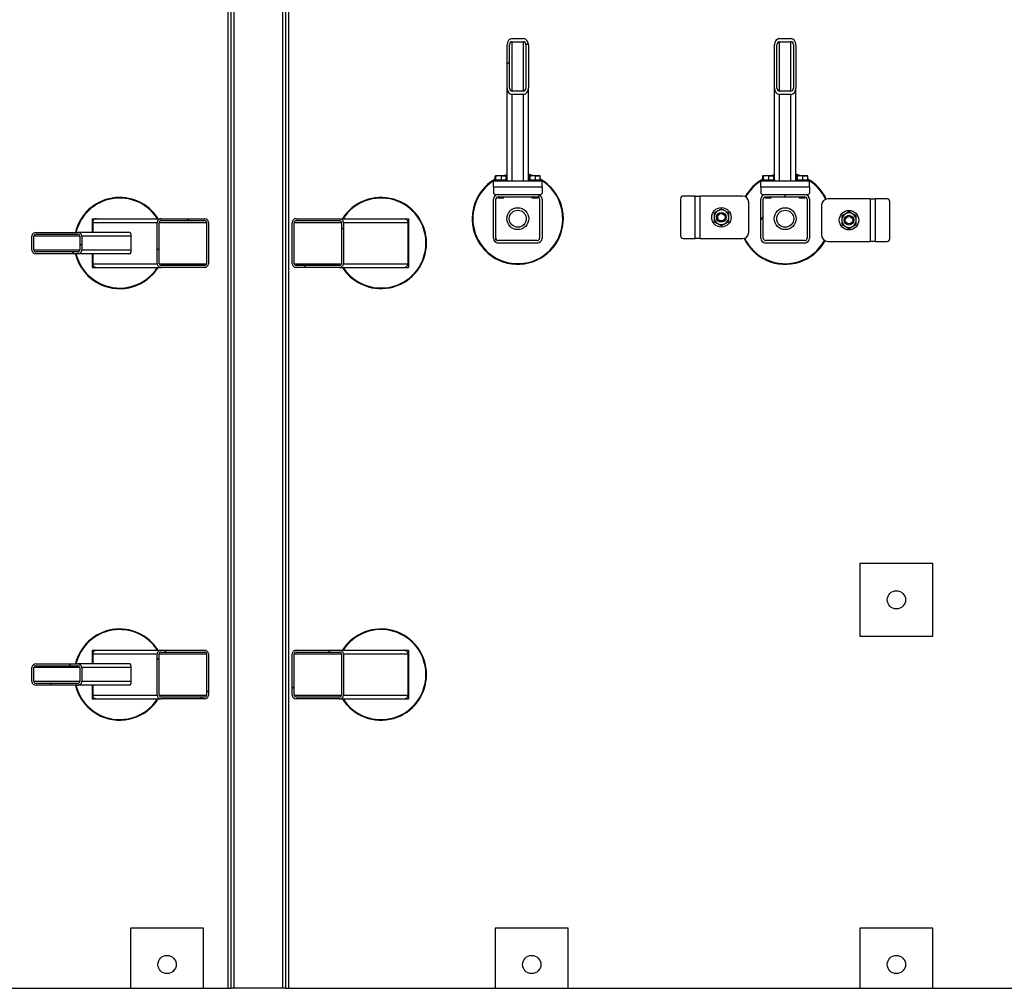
# Model space of a CAD drawing. Header units: millimetres. Extents: x 0 to 841, y 0 to 594.
# Tile 76 of 190: x 408 to 462, y 298 to 352. Entities that reach past the tile are written whole.
import ezdxf

# ---------------------------------------------------------------- set-up
doc = ezdxf.new("R2010")
doc.units = ezdxf.units.MM
doc.layers.add('TRAIT-FINS', color=9, linetype='Continuous')
doc.layers.add('TRAIT-FORT', color=4, linetype='Continuous', lineweight=25)

msp = doc.modelspace()

# ---------------------------------------------------------------- hatches: boundary and pattern name
at = {"layer": 'TRAIT-FINS'}
h = msp.add_hatch(dxfattribs=at)
h.set_pattern_fill('ANSI31', color=9, angle=3e-322, style=0)
edge = h.paths.add_edge_path(flags=0)
edge.add_line((435.658, 347.867), (435.658, 350.232))
edge.add_ellipse((435.391, 350.232), major_axis=(0, 0.35), ratio=0.761243, start_angle=270, end_angle=360)
edge.add_line((435.391, 350.582), (434.758, 350.582))
edge.add_ellipse((434.758, 350.232), major_axis=(0, 0.35), ratio=0.761243, start_angle=360, end_angle=450)
edge.add_line((434.491, 350.232), (434.491, 347.867))
edge.add_ellipse((434.758, 347.867), major_axis=(0, 0.35), ratio=0.761243, start_angle=90, end_angle=180)
edge.add_line((434.758, 347.517), (435.391, 347.517))
edge.add_ellipse((435.391, 347.867), major_axis=(0, 0.35), ratio=0.761243, start_angle=180, end_angle=270)
edge = h.paths.add_edge_path(flags=0)
edge.add_line((435.524, 350.232), (435.524, 347.867))
edge.add_ellipse((435.391, 347.867), major_axis=(0, 0.175), ratio=0.761243, start_angle=180, end_angle=270, ccw=False)
edge.add_line((435.391, 347.692), (434.758, 347.692))
edge.add_ellipse((434.758, 347.867), major_axis=(0, 0.175), ratio=0.761243, start_angle=90, end_angle=180, ccw=False)
edge.add_line((434.624, 347.867), (434.624, 350.232))
edge.add_ellipse((434.758, 350.232), major_axis=(0, 0.175), ratio=0.761243, start_angle=0, end_angle=90, ccw=False)
edge.add_line((434.758, 350.407), (435.391, 350.407))
edge.add_ellipse((435.391, 350.232), major_axis=(0, 0.175), ratio=0.761243, start_angle=270, end_angle=360, ccw=False)
h = msp.add_hatch(dxfattribs=at)
h.set_pattern_fill('ANSI31', color=9, angle=3e-322, style=0)
edge = h.paths.add_edge_path(flags=0)
edge.add_line((450.324, 347.867), (450.324, 350.232))
edge.add_ellipse((450.058, 350.232), major_axis=(0, 0.35), ratio=0.761243, start_angle=270, end_angle=360)
edge.add_line((450.058, 350.582), (449.424, 350.582))
edge.add_ellipse((449.424, 350.232), major_axis=(0, 0.35), ratio=0.761243, start_angle=360, end_angle=450)
edge.add_line((449.158, 350.232), (449.158, 347.867))
edge.add_ellipse((449.424, 347.867), major_axis=(0, 0.35), ratio=0.761243, start_angle=90, end_angle=180)
edge.add_line((449.424, 347.517), (450.058, 347.517))
edge.add_ellipse((450.058, 347.867), major_axis=(0, 0.35), ratio=0.761243, start_angle=180, end_angle=270)
edge = h.paths.add_edge_path(flags=0)
edge.add_line((450.191, 350.232), (450.191, 347.867))
edge.add_ellipse((450.058, 347.867), major_axis=(0, 0.175), ratio=0.761243, start_angle=180, end_angle=270, ccw=False)
edge.add_line((450.058, 347.692), (449.424, 347.692))
edge.add_ellipse((449.424, 347.867), major_axis=(0, 0.175), ratio=0.761243, start_angle=90, end_angle=180, ccw=False)
edge.add_line((449.291, 347.867), (449.291, 350.232))
edge.add_ellipse((449.424, 350.232), major_axis=(0, 0.175), ratio=0.761243, start_angle=0, end_angle=90, ccw=False)
edge.add_line((449.424, 350.407), (450.058, 350.407))
edge.add_ellipse((450.058, 350.232), major_axis=(0, 0.175), ratio=0.761243, start_angle=-90, end_angle=0, ccw=False)
h = msp.add_hatch(dxfattribs=at)
h.set_pattern_fill('ANSI31', color=9, angle=3e-322, style=0)
edge = h.paths.add_edge_path(flags=0)
edge.add_arc((436.141, 339.633), 0.267, 270, 360)
edge.add_line((436.408, 339.633), (436.408, 341.766))
edge.add_arc((436.141, 341.766), 0.267, 0, 90)
edge.add_line((436.141, 342.033), (434.008, 342.033))
edge.add_arc((434.008, 341.766), 0.267, 90, 180)
edge.add_line((433.741, 341.766), (433.741, 339.633))
edge.add_arc((434.008, 339.633), 0.267, 180, 270)
edge.add_line((434.008, 339.366), (436.141, 339.366))
edge = h.paths.add_edge_path(flags=0)
edge.add_line((436.274, 341.766), (436.274, 339.633))
edge.add_arc((436.141, 339.633), 0.133, 270, 360, ccw=False)
edge.add_line((436.141, 339.5), (434.008, 339.5))
edge.add_arc((434.008, 339.633), 0.133, 180, 270, ccw=False)
edge.add_line((433.874, 339.633), (433.874, 341.766))
edge.add_arc((434.008, 341.766), 0.133, 90, 180, ccw=False)
edge.add_line((434.008, 341.9), (436.141, 341.9))
edge.add_arc((436.141, 341.766), 0.133, 0, 90, ccw=False)
h = msp.add_hatch(dxfattribs=at)
h.set_pattern_fill('ANSI31', color=9, angle=3e-322, style=0)
edge = h.paths.add_edge_path(flags=0)
edge.add_arc((450.808, 339.633), 0.267, 270, 360)
edge.add_line((451.074, 339.633), (451.074, 341.766))
edge.add_arc((450.808, 341.766), 0.267, 0, 90)
edge.add_line((450.808, 342.033), (448.674, 342.033))
edge.add_arc((448.674, 341.766), 0.267, 90, 180)
edge.add_line((448.408, 341.766), (448.408, 339.633))
edge.add_arc((448.674, 339.633), 0.267, 180, 270)
edge.add_line((448.674, 339.366), (450.808, 339.366))
edge = h.paths.add_edge_path(flags=0)
edge.add_line((450.941, 341.766), (450.941, 339.633))
edge.add_arc((450.808, 339.633), 0.133, 270, 360, ccw=False)
edge.add_line((450.808, 339.5), (448.674, 339.5))
edge.add_arc((448.674, 339.633), 0.133, 180, 270, ccw=False)
edge.add_line((448.541, 339.633), (448.541, 341.766))
edge.add_arc((448.674, 341.766), 0.133, 90, 180, ccw=False)
edge.add_line((448.674, 341.9), (450.808, 341.9))
edge.add_arc((450.808, 341.766), 0.133, 0, 90, ccw=False)
h = msp.add_hatch(dxfattribs=at)
h.set_pattern_fill('ANSI31', color=9, angle=3e-322, style=0)
edge = h.paths.add_edge_path(flags=0)
edge.add_line((415.515, 338.033), (417.899, 338.033))
edge.add_ellipse((417.899, 338.233), major_axis=(0.21, 0), ratio=0.951057, start_angle=270, end_angle=360)
edge.add_line((418.109, 338.233), (418.109, 340.5))
edge.add_ellipse((417.899, 340.5), major_axis=(0.21, 0), ratio=0.951057, start_angle=360, end_angle=450)
edge.add_line((417.899, 340.7), (415.515, 340.7))
edge.add_ellipse((415.515, 340.5), major_axis=(0.21, 0), ratio=0.951057, start_angle=90, end_angle=180)
edge.add_line((415.305, 340.5), (415.305, 338.233))
edge.add_ellipse((415.515, 338.233), major_axis=(0.21, 0), ratio=0.951057, start_angle=180, end_angle=270)
edge = h.paths.add_edge_path(flags=0)
edge.add_line((415.41, 338.233), (415.41, 340.5))
edge.add_ellipse((415.515, 340.5), major_axis=(0.105, 0), ratio=0.951057, start_angle=90, end_angle=180, ccw=False)
edge.add_line((415.515, 340.6), (417.899, 340.6))
edge.add_ellipse((417.899, 340.5), major_axis=(0.105, 0), ratio=0.951057, start_angle=0, end_angle=90, ccw=False)
edge.add_line((418.004, 340.5), (418.004, 338.233))
edge.add_ellipse((417.899, 338.233), major_axis=(0.105, 0), ratio=0.951057, start_angle=-90, end_angle=0, ccw=False)
edge.add_line((417.899, 338.133), (415.515, 338.133))
edge.add_ellipse((415.515, 338.233), major_axis=(0.105, 0), ratio=0.951057, start_angle=180, end_angle=270, ccw=False)
h = msp.add_hatch(dxfattribs=at)
h.set_pattern_fill('ANSI31', color=9, angle=3e-322, style=0)
edge = h.paths.add_edge_path(flags=0)
edge.add_ellipse((422.917, 340.5), major_axis=(0.21, 0), ratio=0.951057, start_angle=90, end_angle=180)
edge.add_line((422.706, 340.5), (422.706, 338.233))
edge.add_ellipse((422.917, 338.233), major_axis=(0.21, 0), ratio=0.951057, start_angle=180, end_angle=270)
edge.add_line((422.917, 338.033), (425.3, 338.033))
edge.add_ellipse((425.3, 338.233), major_axis=(0.21, 0), ratio=0.951057, start_angle=270, end_angle=360)
edge.add_line((425.51, 338.233), (425.51, 340.5))
edge.add_ellipse((425.3, 340.5), major_axis=(0.21, 0), ratio=0.951057, start_angle=0, end_angle=90)
edge.add_line((425.3, 340.7), (422.917, 340.7))
edge = h.paths.add_edge_path(flags=0)
edge.add_ellipse((422.917, 338.233), major_axis=(0.105, 0), ratio=0.951057, start_angle=180, end_angle=270, ccw=False)
edge.add_line((422.811, 338.233), (422.811, 340.5))
edge.add_ellipse((422.917, 340.5), major_axis=(0.105, 0), ratio=0.951057, start_angle=90, end_angle=180, ccw=False)
edge.add_line((422.917, 340.6), (425.3, 340.6))
edge.add_ellipse((425.3, 340.5), major_axis=(0.105, 0), ratio=0.951057, start_angle=0, end_angle=90, ccw=False)
edge.add_line((425.405, 340.5), (425.405, 338.233))
edge.add_ellipse((425.3, 338.233), major_axis=(0.105, 0), ratio=0.951057, start_angle=270, end_angle=360, ccw=False)
edge.add_line((425.3, 338.133), (422.917, 338.133))
h = msp.add_hatch(dxfattribs=at)
h.set_pattern_fill('ANSI31', color=9, angle=3e-322, style=0)
edge = h.paths.add_edge_path(flags=0)
edge.add_line((408.659, 338.783), (410.932, 338.783))
edge.add_ellipse((410.932, 338.983), major_axis=(-0.235, 0), ratio=0.850615, start_angle=90, end_angle=180)
edge.add_line((411.167, 338.983), (411.167, 339.75))
edge.add_ellipse((410.932, 339.75), major_axis=(-0.235, 0), ratio=0.850615, start_angle=180, end_angle=270)
edge.add_line((410.932, 339.95), (408.659, 339.95))
edge.add_ellipse((408.659, 339.75), major_axis=(-0.235, 0), ratio=0.850615, start_angle=270, end_angle=360)
edge.add_line((408.424, 339.75), (408.424, 338.983))
edge.add_ellipse((408.659, 338.983), major_axis=(-0.235, 0), ratio=0.850615, start_angle=360, end_angle=450)
edge = h.paths.add_edge_path(flags=0)
edge.add_line((408.542, 338.983), (408.542, 339.75))
edge.add_ellipse((408.659, 339.75), major_axis=(-0.118, 0), ratio=0.850615, start_angle=270, end_angle=360, ccw=False)
edge.add_line((408.659, 339.85), (410.932, 339.85))
edge.add_ellipse((410.932, 339.75), major_axis=(-0.118, 0), ratio=0.850615, start_angle=180, end_angle=270, ccw=False)
edge.add_line((411.05, 339.75), (411.05, 338.983))
edge.add_ellipse((410.932, 338.983), major_axis=(-0.118, 0), ratio=0.850615, start_angle=90, end_angle=180, ccw=False)
edge.add_line((410.932, 338.883), (408.659, 338.883))
edge.add_ellipse((408.659, 338.983), major_axis=(-0.118, 0), ratio=0.850615, start_angle=0, end_angle=90, ccw=False)
h = msp.add_hatch(dxfattribs=at)
h.set_pattern_fill('ANSI31', color=9, style=0)
edge = h.paths.add_edge_path(flags=0)
edge.add_arc((455.841, 319.8), 0.5, 0, 360)
h = msp.add_hatch(dxfattribs=at)
h.set_pattern_fill('ANSI31', color=9, angle=3e-322, style=0)
edge = h.paths.add_edge_path(flags=0)
edge.add_line((415.515, 314.366), (417.899, 314.366))
edge.add_ellipse((417.899, 314.566), major_axis=(0.21, 0), ratio=0.951057, start_angle=270, end_angle=360)
edge.add_line((418.109, 314.566), (418.109, 316.833))
edge.add_ellipse((417.899, 316.833), major_axis=(0.21, 0), ratio=0.951057, start_angle=360, end_angle=450)
edge.add_line((417.899, 317.033), (415.515, 317.033))
edge.add_ellipse((415.515, 316.833), major_axis=(0.21, 0), ratio=0.951057, start_angle=90, end_angle=180)
edge.add_line((415.305, 316.833), (415.305, 314.566))
edge.add_ellipse((415.515, 314.566), major_axis=(0.21, 0), ratio=0.951057, start_angle=180, end_angle=270)
edge = h.paths.add_edge_path(flags=0)
edge.add_line((415.41, 314.566), (415.41, 316.833))
edge.add_ellipse((415.515, 316.833), major_axis=(0.105, 0), ratio=0.951057, start_angle=90, end_angle=180, ccw=False)
edge.add_line((415.515, 316.933), (417.899, 316.933))
edge.add_ellipse((417.899, 316.833), major_axis=(0.105, 0), ratio=0.951057, start_angle=0, end_angle=90, ccw=False)
edge.add_line((418.004, 316.833), (418.004, 314.566))
edge.add_ellipse((417.899, 314.566), major_axis=(0.105, 0), ratio=0.951057, start_angle=270, end_angle=360, ccw=False)
edge.add_line((417.899, 314.466), (415.515, 314.466))
edge.add_ellipse((415.515, 314.566), major_axis=(0.105, 0), ratio=0.951057, start_angle=180, end_angle=270, ccw=False)
h = msp.add_hatch(dxfattribs=at)
h.set_pattern_fill('ANSI31', color=9, angle=3e-322, style=0)
edge = h.paths.add_edge_path(flags=0)
edge.add_ellipse((422.917, 316.833), major_axis=(0.21, 0), ratio=0.951057, start_angle=90, end_angle=180)
edge.add_line((422.706, 316.833), (422.706, 314.566))
edge.add_ellipse((422.917, 314.566), major_axis=(0.21, 0), ratio=0.951057, start_angle=180, end_angle=270)
edge.add_line((422.917, 314.366), (425.3, 314.366))
edge.add_ellipse((425.3, 314.566), major_axis=(0.21, 0), ratio=0.951057, start_angle=270, end_angle=360)
edge.add_line((425.51, 314.566), (425.51, 316.833))
edge.add_ellipse((425.3, 316.833), major_axis=(0.21, 0), ratio=0.951057, start_angle=0, end_angle=90)
edge.add_line((425.3, 317.033), (422.917, 317.033))
edge = h.paths.add_edge_path(flags=0)
edge.add_ellipse((422.917, 314.566), major_axis=(0.105, 0), ratio=0.951057, start_angle=180, end_angle=270, ccw=False)
edge.add_line((422.811, 314.566), (422.811, 316.833))
edge.add_ellipse((422.917, 316.833), major_axis=(0.105, 0), ratio=0.951057, start_angle=90, end_angle=180, ccw=False)
edge.add_line((422.917, 316.933), (425.3, 316.933))
edge.add_ellipse((425.3, 316.833), major_axis=(0.105, 0), ratio=0.951057, start_angle=0, end_angle=90, ccw=False)
edge.add_line((425.405, 316.833), (425.405, 314.566))
edge.add_ellipse((425.3, 314.566), major_axis=(0.105, 0), ratio=0.951057, start_angle=-90, end_angle=0, ccw=False)
edge.add_line((425.3, 314.466), (422.917, 314.466))
h = msp.add_hatch(dxfattribs=at)
h.set_pattern_fill('ANSI31', color=9, angle=3e-322, style=0)
edge = h.paths.add_edge_path(flags=0)
edge.add_line((408.659, 315.116), (410.932, 315.116))
edge.add_ellipse((410.932, 315.316), major_axis=(-0.235, 0), ratio=0.850615, start_angle=90, end_angle=180)
edge.add_line((411.167, 315.316), (411.167, 316.083))
edge.add_ellipse((410.932, 316.083), major_axis=(-0.235, 0), ratio=0.850615, start_angle=180, end_angle=270)
edge.add_line((410.932, 316.283), (408.659, 316.283))
edge.add_ellipse((408.659, 316.083), major_axis=(-0.235, 0), ratio=0.850615, start_angle=270, end_angle=360)
edge.add_line((408.424, 316.083), (408.424, 315.316))
edge.add_ellipse((408.659, 315.316), major_axis=(-0.235, 0), ratio=0.850615, start_angle=360, end_angle=450)
edge = h.paths.add_edge_path(flags=0)
edge.add_line((408.542, 315.316), (408.542, 316.083))
edge.add_ellipse((408.659, 316.083), major_axis=(-0.118, 0), ratio=0.850615, start_angle=270, end_angle=360, ccw=False)
edge.add_line((408.659, 316.183), (410.932, 316.183))
edge.add_ellipse((410.932, 316.083), major_axis=(-0.118, 0), ratio=0.850615, start_angle=180, end_angle=270, ccw=False)
edge.add_line((411.05, 316.083), (411.05, 315.316))
edge.add_ellipse((410.932, 315.316), major_axis=(-0.118, 0), ratio=0.850615, start_angle=90, end_angle=180, ccw=False)
edge.add_line((410.932, 315.216), (408.659, 315.216))
edge.add_ellipse((408.659, 315.316), major_axis=(-0.118, 0), ratio=0.850615, start_angle=0, end_angle=90, ccw=False)
h = msp.add_hatch(dxfattribs=at)
h.set_pattern_fill('ANSI31', color=9, style=0)
edge = h.paths.add_edge_path(flags=0)
edge.add_arc((415.841, 299.8), 0.5, 0, 360)
h = msp.add_hatch(dxfattribs=at)
h.set_pattern_fill('ANSI31', color=9, style=0)
edge = h.paths.add_edge_path(flags=0)
edge.add_arc((435.841, 299.8), 0.5, 0, 360)
h = msp.add_hatch(dxfattribs=at)
h.set_pattern_fill('ANSI31', color=9, style=0)
edge = h.paths.add_edge_path(flags=0)
edge.add_arc((455.841, 299.8), 0.5, 0, 360)

# ---------------------------------------------------------------- linework, layer by layer
at = {"layer": 'TRAIT-FORT', "color": 4, "linetype": 'Continuous', "lineweight": 25}
for p, q in [((419.174, 377.8), (419.174, 298.496)), ((419.341, 377.8), (419.341, 298.496)), ((419.508, 377.8), (419.508, 298.496)), ((422.174, 377.8), (422.174, 298.496)), ((422.341, 377.8), (422.341, 298.496)), ((422.508, 377.8), (422.508, 298.496)), ((434.758, 350.582), (435.391, 350.582)), ((449.424, 350.582), (450.058, 350.582)), ((434.491, 347.867), (434.491, 350.232)), ((434.624, 347.867), (434.624, 350.232)), ((434.758, 350.407), (435.391, 350.407)), ((434.758, 347.692), (434.758, 350.407)), ((435.391, 347.692), (435.391, 350.407)), ((435.524, 350.232), (435.524, 347.867)), ((435.658, 350.232), (435.658, 347.867)), ((449.158, 347.867), (449.158, 350.232)), ((449.291, 347.867), (449.291, 350.232)), ((449.424, 350.407), (450.058, 350.407)), ((449.424, 347.692), (449.424, 350.407)), ((450.058, 347.692), (450.058, 350.407)), ((450.191, 350.232), (450.191, 347.867)), ((450.324, 350.232), (450.324, 347.867)), ((434.491, 342.833), (434.491, 347.867)), ((435.658, 342.833), (435.658, 347.867)), ((449.158, 342.833), (449.158, 347.867)), ((450.324, 342.833), (450.324, 347.867)), ((435.391, 347.692), (434.758, 347.692)), ((434.758, 342.766), (434.758, 347.517)), ((435.391, 347.517), (434.758, 347.517)), ((435.391, 342.766), (435.391, 347.517)), ((450.058, 347.692), (449.424, 347.692)), ((449.424, 342.766), (449.424, 347.517)), ((450.058, 347.517), (449.424, 347.517)), ((450.058, 342.766), (450.058, 347.517)), ((433.84, 342.833), (433.84, 343.033)), ((433.872, 343.066), (433.855, 343.057)), ((433.872, 343.066), (434.41, 343.066)), ((433.88, 342.833), (433.88, 343.033)), ((434.181, 342.833), (434.181, 343.033)), ((434.491, 343.096), (434.379, 343.066)), ((434.426, 343.057), (434.41, 343.066)), ((434.442, 342.833), (434.442, 343.033)), ((435.706, 342.833), (435.706, 343.033)), ((435.738, 343.066), (435.722, 343.057)), ((435.738, 343.066), (436.277, 343.066)), ((435.747, 342.833), (435.747, 343.033)), ((436.048, 342.833), (436.048, 343.033)), ((436.293, 343.057), (436.277, 343.066)), ((436.309, 342.833), (436.309, 343.033)), ((448.506, 342.833), (448.506, 343.033)), ((448.538, 343.066), (448.522, 343.057)), ((448.538, 343.066), (449.077, 343.066)), ((448.547, 342.833), (448.547, 343.033)), ((448.848, 342.833), (448.848, 343.033)), ((449.158, 343.096), (449.046, 343.066)), ((449.093, 343.057), (449.077, 343.066)), ((449.109, 342.833), (449.109, 343.033)), ((450.373, 342.833), (450.373, 343.033)), ((450.405, 343.066), (450.389, 343.057)), ((450.405, 343.066), (450.943, 343.066)), ((450.413, 342.833), (450.413, 343.033)), ((450.715, 342.833), (450.715, 343.033)), ((450.96, 343.057), (450.943, 343.066)), ((450.976, 342.833), (450.976, 343.033)), ((436.408, 342.766), (433.741, 342.766)), ((433.741, 342.433), (433.741, 342.766)), ((436.408, 342.433), (433.741, 342.433)), ((433.741, 342.433), (433.741, 342.1)), ((433.774, 342.833), (433.774, 342.766)), ((433.774, 342.833), (434.48, 342.833)), ((434.48, 342.833), (434.508, 342.833)), ((434.508, 342.766), (434.508, 342.833)), ((435.641, 342.833), (435.641, 342.766)), ((435.641, 342.833), (436.346, 342.833)), ((436.346, 342.833), (436.374, 342.833)), ((436.374, 342.766), (436.374, 342.833)), ((436.408, 342.433), (436.408, 342.766)), ((436.408, 342.433), (436.408, 342.1)), ((451.074, 342.766), (448.408, 342.766)), ((448.408, 342.433), (448.408, 342.766)), ((451.074, 342.433), (448.408, 342.433)), ((448.408, 342.433), (448.408, 342.1)), ((448.441, 342.833), (448.441, 342.766)), ((448.441, 342.833), (449.146, 342.833)), ((449.146, 342.833), (449.174, 342.833)), ((449.174, 342.766), (449.174, 342.833)), ((450.308, 342.833), (450.308, 342.766)), ((450.308, 342.833), (451.013, 342.833)), ((451.013, 342.833), (451.041, 342.833)), ((451.041, 342.766), (451.041, 342.833)), ((451.074, 342.433), (451.074, 342.766)), ((451.074, 342.433), (451.074, 342.1)), ((433.741, 342.1), (433.808, 342.033)), ((433.808, 342.033), (434.008, 342.033)), ((433.974, 342.033), (433.974, 342.031)), ((433.974, 341.895), (433.974, 341.856)), ((433.974, 341.856), (433.998, 341.833)), ((433.974, 341.856), (434.308, 341.856)), ((434.284, 341.833), (433.998, 341.833)), ((434.008, 342.033), (436.141, 342.033)), ((434.008, 341.9), (436.141, 341.9)), ((434.284, 341.833), (434.308, 341.856)), ((434.308, 341.856), (434.308, 341.9)), ((435.841, 341.9), (435.841, 341.856)), ((435.841, 341.856), (435.864, 341.833)), ((435.841, 341.856), (436.174, 341.856)), ((436.151, 341.833), (435.864, 341.833)), ((436.141, 342.033), (436.341, 342.033)), ((436.151, 341.833), (436.174, 341.856)), ((436.174, 342.031), (436.174, 342.033)), ((436.174, 341.856), (436.174, 341.895)), ((436.341, 342.033), (436.408, 342.1)), ((444.808, 341.945), (444.149, 341.945)), ((444.808, 339.612), (444.808, 341.945)), ((444.808, 341.945), (445.075, 341.945)), ((447.408, 341.945), (445.075, 341.945)), ((445.075, 339.612), (445.075, 341.945)), ((448.408, 342.1), (448.474, 342.033)), ((448.474, 342.033), (448.674, 342.033)), ((448.641, 342.033), (448.641, 342.031)), ((448.641, 341.895), (448.641, 341.856)), ((448.641, 341.856), (448.664, 341.833)), ((448.641, 341.856), (448.974, 341.856)), ((448.951, 341.833), (448.664, 341.833)), ((448.674, 342.033), (450.808, 342.033)), ((448.674, 341.9), (450.808, 341.9)), ((448.951, 341.833), (448.974, 341.856)), ((448.974, 341.856), (448.974, 341.9)), ((450.508, 341.9), (450.508, 341.856)), ((450.508, 341.856), (450.531, 341.833)), ((450.508, 341.856), (450.841, 341.856)), ((450.818, 341.833), (450.531, 341.833)), ((450.808, 342.033), (451.008, 342.033)), ((450.818, 341.833), (450.841, 341.856)), ((450.841, 342.031), (450.841, 342.033)), ((450.841, 341.856), (450.841, 341.895)), ((451.008, 342.033), (451.074, 342.1)), ((433.741, 339.633), (433.741, 341.766)), ((433.874, 339.633), (433.874, 341.766)), ((436.274, 341.766), (436.274, 339.633)), ((436.408, 341.766), (436.408, 339.633)), ((444.004, 341.778), (444.004, 339.778)), ((447.742, 339.945), (447.742, 341.612)), ((448.408, 339.633), (448.408, 341.766)), ((448.541, 339.633), (448.541, 341.766)), ((450.941, 341.766), (450.941, 339.633)), ((451.074, 341.766), (451.074, 339.633)), ((451.74, 341.454), (451.74, 339.788)), ((454.407, 341.788), (452.073, 341.788)), ((454.407, 341.788), (454.407, 339.454)), ((454.407, 341.788), (454.673, 341.788)), ((454.673, 341.788), (454.673, 339.454)), ((455.333, 341.788), (454.673, 341.788)), ((455.477, 339.621), (455.477, 341.621)), ((411.741, 340.7), (411.741, 339.95)), ((411.741, 340.7), (411.971, 340.7)), ((411.761, 340.5), (411.761, 339.95)), ((411.761, 340.5), (415.305, 340.5)), ((411.971, 340.7), (415.515, 340.7)), ((415.305, 338.233), (415.305, 340.5)), ((415.41, 338.233), (415.41, 340.5)), ((415.41, 340.5), (418.004, 340.5)), ((415.515, 340.7), (417.899, 340.7)), ((415.515, 340.6), (417.899, 340.6)), ((418.004, 340.5), (418.004, 338.233)), ((418.109, 340.5), (418.109, 338.233)), ((422.706, 338.233), (422.706, 340.5)), ((422.811, 338.233), (422.811, 340.5)), ((422.811, 340.5), (425.405, 340.5)), ((422.917, 340.7), (425.3, 340.7)), ((422.917, 340.6), (425.3, 340.6)), ((425.3, 340.7), (428.844, 340.7)), ((425.405, 340.5), (425.405, 338.233)), ((425.51, 340.5), (425.51, 338.233)), ((425.51, 340.5), (429.055, 340.5)), ((428.844, 340.7), (429.074, 340.7)), ((429.055, 338.233), (429.055, 340.5)), ((429.074, 340.7), (429.074, 338.033)), ((408.424, 338.983), (408.424, 339.75)), ((408.542, 338.983), (408.542, 339.75)), ((411.05, 339.75), (408.542, 339.75)), ((408.659, 339.95), (410.932, 339.95)), ((408.659, 339.85), (410.932, 339.85)), ((413.798, 339.95), (410.932, 339.95)), ((411.05, 339.75), (411.05, 338.983)), ((411.167, 339.75), (411.167, 338.983)), ((413.879, 339.75), (411.167, 339.75)), ((413.879, 338.983), (413.879, 339.75)), ((436.141, 339.5), (434.008, 339.5)), ((436.141, 339.366), (434.008, 339.366)), ((444.149, 339.612), (444.808, 339.612)), ((445.075, 339.612), (444.808, 339.612)), ((445.075, 339.612), (447.408, 339.612)), ((450.808, 339.5), (448.674, 339.5)), ((450.808, 339.366), (448.674, 339.366)), ((452.073, 339.454), (454.407, 339.454)), ((454.673, 339.454), (454.407, 339.454)), ((454.673, 339.454), (455.333, 339.454)), ((411.05, 338.983), (408.542, 338.983)), ((410.932, 338.883), (408.659, 338.883)), ((410.932, 338.783), (408.659, 338.783)), ((413.798, 338.783), (410.932, 338.783)), ((413.879, 338.983), (411.167, 338.983)), ((411.741, 338.783), (411.741, 338.033)), ((411.761, 338.783), (411.761, 338.233)), ((411.761, 338.233), (415.305, 338.233)), ((415.41, 338.233), (418.004, 338.233)), ((417.899, 338.133), (415.515, 338.133)), ((422.811, 338.233), (425.405, 338.233)), ((425.3, 338.133), (422.917, 338.133)), ((425.51, 338.233), (429.055, 338.233)), ((411.741, 338.033), (411.971, 338.033)), ((411.971, 338.033), (415.515, 338.033)), ((417.899, 338.033), (415.515, 338.033)), ((425.3, 338.033), (422.917, 338.033)), ((425.3, 338.033), (428.844, 338.033)), ((428.844, 338.033), (429.074, 338.033)), ((457.841, 321.8), (453.841, 321.8)), ((453.841, 321.8), (453.841, 317.8)), ((457.841, 317.8), (457.841, 321.8)), ((453.841, 317.8), (457.841, 317.8)), ((411.741, 317.033), (411.741, 316.283)), ((411.741, 317.033), (411.971, 317.033)), ((411.971, 317.033), (415.515, 317.033)), ((415.515, 317.033), (417.899, 317.033)), ((422.917, 317.033), (425.3, 317.033)), ((425.3, 317.033), (428.844, 317.033)), ((428.844, 317.033), (429.074, 317.033)), ((429.074, 317.033), (429.074, 314.366)), ((411.761, 316.833), (411.761, 316.283)), ((411.761, 316.833), (415.305, 316.833)), ((415.305, 314.566), (415.305, 316.833)), ((415.41, 314.566), (415.41, 316.833)), ((415.41, 316.833), (418.004, 316.833)), ((415.515, 316.933), (417.899, 316.933)), ((418.004, 316.833), (418.004, 314.566)), ((418.109, 316.833), (418.109, 314.566)), ((422.706, 314.566), (422.706, 316.833)), ((422.811, 314.566), (422.811, 316.833)), ((422.811, 316.833), (425.405, 316.833)), ((422.917, 316.933), (425.3, 316.933)), ((425.405, 316.833), (425.405, 314.566)), ((425.51, 316.833), (425.51, 314.566)), ((425.51, 316.833), (429.055, 316.833)), ((429.055, 314.566), (429.055, 316.833)), ((408.424, 315.316), (408.424, 316.083)), ((408.542, 315.316), (408.542, 316.083)), ((411.05, 316.083), (408.542, 316.083)), ((408.659, 316.283), (410.932, 316.283)), ((408.659, 316.183), (410.932, 316.183)), ((413.798, 316.283), (410.932, 316.283)), ((411.05, 316.083), (411.05, 315.316)), ((411.167, 316.083), (411.167, 315.316)), ((413.879, 316.083), (411.167, 316.083)), ((413.879, 315.316), (413.879, 316.083)), ((411.05, 315.316), (408.542, 315.316)), ((410.932, 315.216), (408.659, 315.216)), ((410.932, 315.116), (408.659, 315.116)), ((413.798, 315.116), (410.932, 315.116)), ((413.879, 315.316), (411.167, 315.316)), ((411.741, 315.116), (411.741, 314.366)), ((411.761, 315.116), (411.761, 314.566)), ((411.741, 314.366), (411.971, 314.366)), ((411.761, 314.566), (415.305, 314.566)), ((411.971, 314.366), (415.515, 314.366)), ((415.41, 314.566), (418.004, 314.566)), ((417.899, 314.466), (415.515, 314.466)), ((417.899, 314.366), (415.515, 314.366)), ((422.811, 314.566), (425.405, 314.566)), ((425.3, 314.466), (422.917, 314.466)), ((425.3, 314.366), (422.917, 314.366)), ((425.3, 314.366), (428.844, 314.366)), ((425.51, 314.566), (429.055, 314.566)), ((428.844, 314.366), (429.074, 314.366)), ((417.841, 301.8), (413.841, 301.8)), ((413.841, 301.8), (413.841, 298.496)), ((417.841, 298.496), (417.841, 301.8)), ((437.841, 301.8), (433.841, 301.8)), ((433.841, 301.8), (433.841, 298.496)), ((437.841, 298.496), (437.841, 301.8)), ((453.841, 301.8), (453.841, 298.496)), ((457.841, 301.8), (453.841, 301.8)), ((457.841, 298.496), (457.841, 301.8)), ((397.841, 298.496), (413.841, 298.496)), ((413.841, 298.496), (417.841, 298.496)), ((417.841, 298.496), (419.174, 298.496)), ((419.174, 298.496), (419.341, 298.496)), ((419.508, 298.496), (419.341, 298.496)), ((422.174, 298.496), (419.508, 298.496)), ((422.341, 298.496), (422.174, 298.496)), ((422.341, 298.496), (422.508, 298.496)), ((422.508, 298.496), (433.841, 298.496)), ((433.841, 298.496), (437.841, 298.496)), ((437.841, 298.496), (453.841, 298.496)), ((453.841, 298.496), (457.841, 298.496)), ((457.841, 298.496), (473.841, 298.496))]:
    msp.add_line(p, q, dxfattribs=at)
at = {"layer": 'TRAIT-FORT', "color": 4, "linetype": 'Continuous', "lineweight": 25, "flags": 128}
for points in [[(434.269, 343.066), (434.349, 343.092), (434.491, 343.131)], [(435.769, 343.066), (435.704, 343.085), (435.658, 343.096)], [(448.935, 343.066), (449.016, 343.092), (449.158, 343.131)], [(450.436, 343.066), (450.37, 343.085), (450.324, 343.096)]]:
    msp.add_lwpolyline(points, dxfattribs=at)
at = {"layer": 'TRAIT-FORT', "color": 4, "linetype": 'Continuous', "lineweight": 25}
for centre, radius in [((435.074, 340.7), 0.6), ((446.242, 340.778), 0.533), ((449.741, 340.7), 0.6), ((435.074, 340.7), 0.467), ((446.242, 340.778), 0.267), ((446.242, 340.778), 0.203), ((449.741, 340.7), 0.467), ((453.24, 340.621), 0.533), ((453.24, 340.621), 0.267), ((453.24, 340.621), 0.203), ((455.841, 319.8), 0.5), ((415.841, 299.8), 0.5), ((435.841, 299.8), 0.5), ((455.841, 299.8), 0.5)]:
    msp.add_circle(centre, radius, dxfattribs=at)
for centre, radius, start, end in [((435.074, 340.7), 2.5, 71.2031, 76.5066), ((449.741, 340.7), 2.5, 71.2031, 76.5066), ((435.074, 340.7), 2.5, 119.5959, 245.3258), ((435.074, 340.7), 2.467, 121.8048, 245.3258), ((435.074, 340.7), 2.5, 245.3258, 60.4041), ((435.074, 340.7), 2.467, 245.3258, 58.1952), ((449.741, 340.7), 2.5, 119.5959, 151.0064), ((449.741, 340.7), 2.467, 121.8048, 151.0037), ((449.741, 340.7), 2.5, 25.5671, 60.4041), ((449.741, 340.7), 2.467, 25.6934, 58.1952), ((413.241, 339.366), 2.5, 32.231, 166.5066), ((413.241, 339.366), 2.467, 32.7204, 166.3207), ((427.574, 339.366), 2.5, 212.231, 147.769), ((427.574, 339.366), 2.467, 212.7204, 147.2796), ((434.008, 341.766), 0.267, 90, 180), ((434.008, 341.766), 0.133, 90, 180), ((436.141, 341.766), 0.267, 0, 90), ((436.141, 341.766), 0.133, 0, 90), ((444.161, 341.789), 0.157, 94.4019, 183.8113), ((447.408, 341.612), 0.333, 360, 90), ((448.674, 341.766), 0.267, 90, 180), ((448.674, 341.766), 0.133, 90, 180), ((450.808, 341.766), 0.267, 0, 90), ((450.808, 341.766), 0.133, 0, 90), ((452.073, 341.454), 0.333, 90, 180), ((455.321, 341.631), 0.157, 356.1887, 85.5981), ((446.242, 340.778), 0.4, 120, 180), ((446.242, 340.778), 0.4, 180, 240), ((446.242, 340.778), 0.4, 60, 120), ((446.242, 340.778), 0.4, 0, 60), ((446.242, 340.778), 0.4, 300, 0), ((453.24, 340.621), 0.4, 120, 180), ((453.24, 340.621), 0.4, 60, 120), ((453.24, 340.621), 0.4, 0, 60), ((446.242, 340.778), 0.4, 240, 300), ((453.24, 340.621), 0.4, 180, 240), ((453.24, 340.621), 0.4, 240, 300), ((453.24, 340.621), 0.4, 300, 0), ((444.161, 339.768), 0.157, 176.1887, 265.5981), ((447.408, 339.945), 0.333, 270, 360), ((452.073, 339.788), 0.333, 180, 270), ((434.008, 339.633), 0.267, 180, 270), ((434.008, 339.633), 0.133, 180, 270), ((436.141, 339.633), 0.267, 270, 0), ((436.141, 339.633), 0.133, 270, 0), ((449.741, 340.7), 2.5, 205.5671, 245.3258), ((449.741, 340.7), 2.467, 205.6934, 245.3258), ((448.674, 339.633), 0.267, 180, 270), ((448.674, 339.633), 0.133, 180, 270), ((449.741, 340.7), 2.5, 245.3258, 331.0064), ((449.741, 340.7), 2.467, 245.3258, 331.0037), ((450.808, 339.633), 0.267, 270, 0), ((450.808, 339.633), 0.133, 270, 0), ((455.321, 339.611), 0.157, 274.4019, 3.8113), ((413.241, 339.366), 2.5, 193.4934, 245.3258), ((413.241, 339.366), 2.467, 193.6793, 245.3258), ((413.241, 339.366), 2.5, 245.3258, 327.769), ((413.241, 339.366), 2.467, 245.3258, 327.2796), ((413.241, 315.7), 2.5, 32.231, 166.5066), ((413.241, 315.7), 2.467, 32.7204, 166.3207), ((427.574, 315.7), 2.5, 212.231, 147.769), ((427.574, 315.7), 2.467, 212.7204, 147.2796), ((413.241, 315.7), 2.5, 193.4934, 245.3258), ((413.241, 315.7), 2.467, 193.6793, 245.3258), ((413.241, 315.7), 2.5, 245.3258, 327.769), ((413.241, 315.7), 2.467, 245.3258, 327.2796)]:
    msp.add_arc(centre, radius, start, end, dxfattribs=at)
for centre, major_axis, ratio, start_param, end_param in [((434.758, 350.232), (0, 0.35), 0.761243, 0, 1.570796), ((435.391, 350.232), (0, 0.35), 0.761243, 4.712389, 6.283185), ((449.424, 350.232), (0, 0.35), 0.761243, 0, 1.570796), ((450.058, 350.232), (0, 0.35), 0.761243, 4.712389, 6.283185), ((434.758, 350.232), (0, 0.175), 0.761243, 0, 1.570796), ((435.391, 350.232), (0, 0.175), 0.761243, 4.712389, 6.283185), ((449.424, 350.232), (0, 0.175), 0.761243, 0, 1.570796), ((450.058, 350.232), (0, 0.175), 0.761243, 4.712389, 6.283185), ((434.758, 347.867), (0, 0.35), 0.761243, 1.570796, 3.141593), ((434.758, 347.867), (0, 0.175), 0.761243, 1.570796, 3.141593), ((435.391, 347.867), (0, 0.175), 0.761243, 3.141593, 4.712389), ((435.391, 347.867), (0, 0.35), 0.761243, 3.141593, 4.712389), ((449.424, 347.867), (0, 0.35), 0.761243, 1.570796, 3.141593), ((449.424, 347.867), (0, 0.175), 0.761243, 1.570796, 3.141593), ((450.058, 347.867), (0, 0.175), 0.761243, 3.141593, 4.712389), ((450.058, 347.867), (0, 0.35), 0.761243, 3.141593, 4.712389), ((411.971, 340.5), (0.21, 0), 0.951057, 1.570796, 3.141593), ((415.515, 340.5), (0.21, 0), 0.951057, 1.570796, 3.141593), ((415.515, 340.5), (0.105, 0), 0.951057, 1.570796, 3.141593), ((417.899, 340.5), (0.21, 0), 0.951057, 0, 1.570796), ((417.899, 340.5), (0.105, 0), 0.951057, 0, 1.570796), ((422.917, 340.5), (0.21, 0), 0.951057, 1.570796, 3.141593), ((422.917, 340.5), (0.105, 0), 0.951057, 1.570796, 3.141593), ((425.3, 340.5), (0.21, 0), 0.951057, 0, 1.570796), ((425.3, 340.5), (0.105, 0), 0.951057, 0, 1.570796), ((428.844, 340.5), (0.21, 0), 0.951057, 0, 1.570796), ((408.659, 339.75), (-0.235, 0), 0.850615, 4.712389, 6.283185), ((408.659, 339.75), (-0.118, 0), 0.850615, 4.712389, 6.283185), ((410.932, 339.75), (-0.235, 0), 0.850615, 3.141593, 4.712389), ((410.932, 339.75), (-0.118, 0), 0.850615, 3.141593, 4.712389), ((413.798, 339.75), (0, 0.2), 0.40505, 4.712389, 6.283185), ((408.659, 338.983), (-0.235, 0), 0.850615, 0, 1.570796), ((408.659, 338.983), (-0.118, 0), 0.850615, 0, 1.570796), ((410.932, 338.983), (-0.235, 0), 0.850615, 1.570796, 3.141593), ((410.932, 338.983), (-0.118, 0), 0.850615, 1.570796, 3.141593), ((413.798, 338.983), (0, 0.2), 0.40505, 3.141593, 4.712389), ((411.971, 338.233), (0.21, 0), 0.951057, 3.141593, 4.712389), ((415.515, 338.233), (0.21, 0), 0.951057, 3.141593, 4.712389), ((415.515, 338.233), (0.105, 0), 0.951057, 3.141593, 4.712389), ((417.899, 338.233), (0.21, 0), 0.951057, 4.712389, 6.283185), ((417.899, 338.233), (0.105, 0), 0.951057, 4.712389, 6.283185), ((422.917, 338.233), (0.21, 0), 0.951057, 3.141593, 4.712389), ((422.917, 338.233), (0.105, 0), 0.951057, 3.141593, 4.712389), ((425.3, 338.233), (0.21, 0), 0.951057, 4.712389, 6.283185), ((425.3, 338.233), (0.105, 0), 0.951057, 4.712389, 6.283185), ((428.844, 338.233), (0.21, 0), 0.951057, 4.712389, 6.283185), ((411.971, 316.833), (0.21, 0), 0.951057, 1.570796, 3.141593), ((415.515, 316.833), (0.21, 0), 0.951057, 1.570796, 3.141593), ((417.899, 316.833), (0.21, 0), 0.951057, 0, 1.570796), ((422.917, 316.833), (0.21, 0), 0.951057, 1.570796, 3.141593), ((425.3, 316.833), (0.21, 0), 0.951057, 0, 1.570796), ((428.844, 316.833), (0.21, 0), 0.951057, 0, 1.570796), ((415.515, 316.833), (0.105, 0), 0.951057, 1.570796, 3.141593), ((417.899, 316.833), (0.105, 0), 0.951057, 0, 1.570796), ((422.917, 316.833), (0.105, 0), 0.951057, 1.570796, 3.141593), ((425.3, 316.833), (0.105, 0), 0.951057, 0, 1.570796), ((408.659, 316.083), (-0.235, 0), 0.850615, 4.712389, 6.283185), ((408.659, 316.083), (-0.118, 0), 0.850615, 4.712389, 6.283185), ((410.932, 316.083), (-0.235, 0), 0.850615, 3.141593, 4.712389), ((410.932, 316.083), (-0.118, 0), 0.850615, 3.141593, 4.712389), ((413.798, 316.083), (0, 0.2), 0.40505, 4.712389, 6.283185), ((408.659, 315.316), (-0.235, 0), 0.850615, 0, 1.570796), ((408.659, 315.316), (-0.118, 0), 0.850615, 0, 1.570796), ((410.932, 315.316), (-0.235, 0), 0.850615, 1.570796, 3.141593), ((410.932, 315.316), (-0.118, 0), 0.850615, 1.570796, 3.141593), ((413.798, 315.316), (0, 0.2), 0.40505, 3.141593, 4.712389), ((411.971, 314.566), (0.21, 0), 0.951057, 3.141593, 4.712389), ((415.515, 314.566), (0.21, 0), 0.951057, 3.141593, 4.712389), ((415.515, 314.566), (0.105, 0), 0.951057, 3.141593, 4.712389), ((417.899, 314.566), (0.21, 0), 0.951057, 4.712389, 6.283185), ((417.899, 314.566), (0.105, 0), 0.951057, 4.712389, 6.283185), ((422.917, 314.566), (0.21, 0), 0.951057, 3.141593, 4.712389), ((422.917, 314.566), (0.105, 0), 0.951057, 3.141593, 4.712389), ((425.3, 314.566), (0.21, 0), 0.951057, 4.712389, 6.283185), ((425.3, 314.566), (0.105, 0), 0.951057, 4.712389, 6.283185), ((428.844, 314.566), (0.21, 0), 0.951057, 4.712389, 6.283185)]:
    msp.add_ellipse(centre, major_axis=major_axis, ratio=ratio, start_param=start_param, end_param=end_param, dxfattribs=at)
for points, knots in [([(433.84, 343.033), (433.845, 343.043), (433.853, 343.06), (433.865, 343.058), (433.874, 343.046), (433.879, 343.036), (433.88, 343.033)], [0, 0, 0, 0, 0.385549, 0.637642, 0.896546, 1, 1, 1, 1]), ([(434.181, 343.033), (434.155, 343.04), (434.102, 343.055), (434.024, 343.06), (433.949, 343.052), (433.903, 343.039), (433.88, 343.033)], [0, 0, 0, 0, 0.264605, 0.534948, 0.765343, 1, 1, 1, 1]), ([(434.181, 343.033), (434.204, 343.04), (434.25, 343.055), (434.318, 343.06), (434.382, 343.052), (434.422, 343.039), (434.442, 343.033)], [0, 0, 0, 0, 0.264605, 0.534948, 0.765343, 1, 1, 1, 1]), ([(434.426, 343.056), (434.427, 343.056), (434.431, 343.056), (434.436, 343.046), (434.441, 343.036), (434.442, 343.033)], [0, 0, 0, 0, 0.082237, 0.737977, 1, 1, 1, 1]), ([(435.706, 343.033), (435.711, 343.043), (435.72, 343.06), (435.732, 343.058), (435.74, 343.046), (435.745, 343.036), (435.747, 343.033)], [0, 0, 0, 0, 0.385549, 0.637642, 0.896546, 1, 1, 1, 1]), ([(436.048, 343.033), (436.022, 343.04), (435.969, 343.055), (435.891, 343.06), (435.816, 343.052), (435.77, 343.039), (435.747, 343.033)], [0, 0, 0, 0, 0.264605, 0.534948, 0.765343, 1, 1, 1, 1]), ([(436.048, 343.033), (436.071, 343.04), (436.116, 343.055), (436.184, 343.06), (436.249, 343.052), (436.289, 343.039), (436.309, 343.033)], [0, 0, 0, 0, 0.264605, 0.534948, 0.765343, 1, 1, 1, 1]), ([(436.293, 343.056), (436.293, 343.056), (436.297, 343.056), (436.303, 343.046), (436.308, 343.036), (436.309, 343.033)], [0, 0, 0, 0, 0.082237, 0.737977, 1, 1, 1, 1]), ([(448.506, 343.033), (448.511, 343.043), (448.52, 343.06), (448.532, 343.058), (448.54, 343.046), (448.545, 343.036), (448.547, 343.033)], [0, 0, 0, 0, 0.385549, 0.637642, 0.896546, 1, 1, 1, 1]), ([(448.848, 343.033), (448.822, 343.04), (448.769, 343.055), (448.691, 343.06), (448.616, 343.052), (448.57, 343.039), (448.547, 343.033)], [0, 0, 0, 0, 0.264605, 0.534948, 0.765343, 1, 1, 1, 1]), ([(448.848, 343.033), (448.871, 343.04), (448.916, 343.055), (448.984, 343.06), (449.049, 343.052), (449.089, 343.039), (449.109, 343.033)], [0, 0, 0, 0, 0.264605, 0.534948, 0.765343, 1, 1, 1, 1]), ([(449.093, 343.056), (449.093, 343.056), (449.097, 343.056), (449.103, 343.046), (449.108, 343.036), (449.109, 343.033)], [0, 0, 0, 0, 0.082237, 0.737977, 1, 1, 1, 1]), ([(450.373, 343.033), (450.378, 343.043), (450.386, 343.06), (450.399, 343.058), (450.407, 343.046), (450.412, 343.036), (450.413, 343.033)], [0, 0, 0, 0, 0.385549, 0.637642, 0.896546, 1, 1, 1, 1]), ([(450.715, 343.033), (450.688, 343.04), (450.636, 343.055), (450.557, 343.06), (450.482, 343.052), (450.436, 343.039), (450.413, 343.033)], [0, 0, 0, 0, 0.264605, 0.534948, 0.765343, 1, 1, 1, 1]), ([(450.715, 343.033), (450.737, 343.04), (450.783, 343.055), (450.851, 343.06), (450.916, 343.052), (450.956, 343.039), (450.976, 343.033)], [0, 0, 0, 0, 0.264605, 0.534948, 0.765343, 1, 1, 1, 1]), ([(450.96, 343.056), (450.96, 343.056), (450.964, 343.056), (450.969, 343.046), (450.974, 343.036), (450.976, 343.033)], [0, 0, 0, 0, 0.082237, 0.737977, 1, 1, 1, 1]), ([(446.042, 341.125), (446.008, 341.105), (445.941, 341.067), (445.875, 341.028), (445.842, 341.009)], [0, 0, 0, 0, 0.497844, 1, 1, 1, 1]), ([(445.842, 341.009), (445.842, 340.971), (445.842, 340.895), (445.842, 340.817), (445.842, 340.778)], [0, 0, 0, 0, 0.498165, 1, 1, 1, 1]), ([(445.842, 340.778), (445.842, 340.74), (445.842, 340.662), (445.842, 340.586), (445.842, 340.547)], [0, 0, 0, 0, 0.497844, 1, 1, 1, 1]), ([(446.242, 341.24), (446.209, 341.221), (446.143, 341.183), (446.075, 341.144), (446.042, 341.125)], [0, 0, 0, 0, 0.498165, 1, 1, 1, 1]), ([(446.442, 341.125), (446.408, 341.144), (446.341, 341.183), (446.275, 341.221), (446.242, 341.24)], [0, 0, 0, 0, 0.497844, 1, 1, 1, 1]), ([(446.642, 341.009), (446.609, 341.028), (446.543, 341.067), (446.475, 341.105), (446.442, 341.125)], [0, 0, 0, 0, 0.498165, 1, 1, 1, 1]), ([(446.642, 340.778), (446.642, 340.817), (446.642, 340.894), (446.642, 340.971), (446.642, 341.009)], [0, 0, 0, 0, 0.4978438, 1, 1, 1, 1]), ([(446.642, 340.547), (446.642, 340.585), (446.642, 340.662), (446.642, 340.739), (446.642, 340.778)], [0, 0, 0, 0, 0.4981655, 1, 1, 1, 1]), ([(453.04, 340.967), (453.007, 340.948), (452.939, 340.909), (452.873, 340.871), (452.84, 340.852)], [0, 0, 0, 0, 0.497844, 1, 1, 1, 1]), ([(452.84, 340.852), (452.84, 340.814), (452.84, 340.737), (452.84, 340.66), (452.84, 340.621)], [0, 0, 0, 0, 0.498165, 1, 1, 1, 1]), ([(453.24, 341.083), (453.207, 341.064), (453.141, 341.026), (453.074, 340.987), (453.04, 340.967)], [0, 0, 0, 0, 0.498165, 1, 1, 1, 1]), ([(453.44, 340.967), (453.407, 340.987), (453.339, 341.025), (453.273, 341.064), (453.24, 341.083)], [0, 0, 0, 0, 0.497844, 1, 1, 1, 1]), ([(453.64, 340.852), (453.607, 340.871), (453.541, 340.909), (453.474, 340.948), (453.44, 340.967)], [0, 0, 0, 0, 0.4981655, 1, 1, 1, 1]), ([(453.64, 340.621), (453.64, 340.66), (453.64, 340.737), (453.64, 340.813), (453.64, 340.852)], [0, 0, 0, 0, 0.4978437, 1, 1, 1, 1]), ([(445.842, 340.547), (445.875, 340.528), (445.941, 340.49), (446.008, 340.451), (446.042, 340.432)], [0, 0, 0, 0, 0.498165, 1, 1, 1, 1]), ([(446.042, 340.432), (446.075, 340.413), (446.142, 340.374), (446.208, 340.336), (446.242, 340.316)], [0, 0, 0, 0, 0.497844, 1, 1, 1, 1]), ([(446.242, 340.316), (446.275, 340.335), (446.341, 340.374), (446.408, 340.412), (446.442, 340.432)], [0, 0, 0, 0, 0.498165, 1, 1, 1, 1]), ([(446.442, 340.432), (446.475, 340.451), (446.542, 340.49), (446.608, 340.528), (446.642, 340.547)], [0, 0, 0, 0, 0.497844, 1, 1, 1, 1]), ([(452.84, 340.621), (452.84, 340.582), (452.84, 340.505), (452.84, 340.428), (452.84, 340.39)], [0, 0, 0, 0, 0.497844, 1, 1, 1, 1]), ([(452.84, 340.39), (452.873, 340.371), (452.939, 340.333), (453.006, 340.294), (453.04, 340.275)], [0, 0, 0, 0, 0.498165, 1, 1, 1, 1]), ([(453.04, 340.275), (453.073, 340.255), (453.14, 340.217), (453.207, 340.178), (453.24, 340.159)], [0, 0, 0, 0, 0.497844, 1, 1, 1, 1]), ([(453.24, 340.159), (453.273, 340.178), (453.339, 340.216), (453.406, 340.255), (453.44, 340.275)], [0, 0, 0, 0, 0.4981655, 1, 1, 1, 1]), ([(453.44, 340.275), (453.473, 340.294), (453.54, 340.333), (453.607, 340.371), (453.64, 340.39)], [0, 0, 0, 0, 0.497844, 1, 1, 1, 1]), ([(453.64, 340.39), (453.64, 340.428), (453.64, 340.505), (453.64, 340.582), (453.64, 340.621)], [0, 0, 0, 0, 0.498165, 1, 1, 1, 1])]:
    msp.add_open_spline(points, degree=3, knots=knots, dxfattribs=at)

doc.saveas('drawing.dxf')
